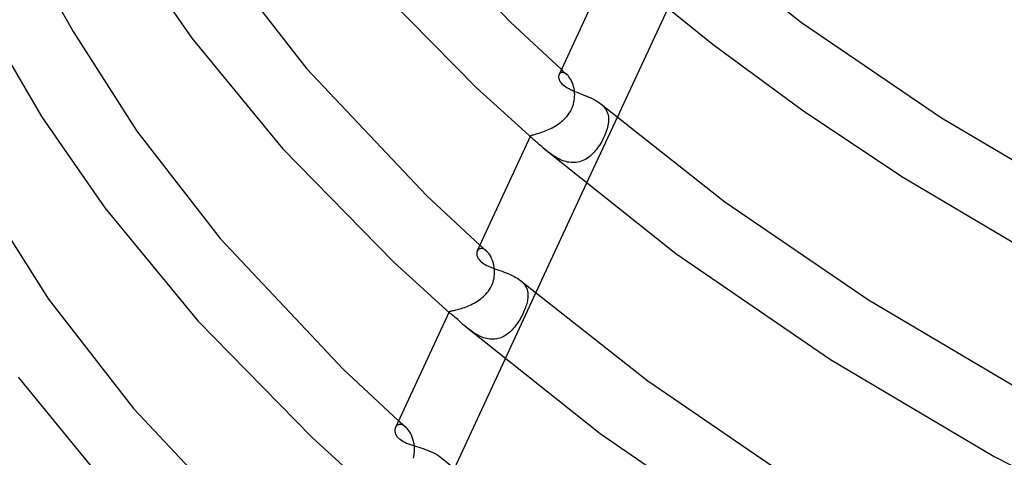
# Model space of a CAD drawing. Header units: millimetres. Extents: x -273 to 273, y -156 to 255.
# Tile 13 of 98: x -207 to -152, y 35 to 60. Entities that reach past the tile are written whole.
import ezdxf

# ---------------------------------------------------------------- set-up
doc = ezdxf.new("R2010")
doc.units = ezdxf.units.MM
doc.layers.add('HIDDEN', color=7, linetype='Continuous')
doc.layers.add('THICK', color=7, linetype='Continuous')

msp = doc.modelspace()

# ---------------------------------------------------------------- linework, layer by layer
at = {"layer": 'HIDDEN'}
for p, q in [((-176.742, 57.047), (-176.764, 57.008)), ((-176.712, 57.079), (-176.742, 57.047)), ((-176.677, 57.103), (-176.712, 57.079)), ((-176.636, 57.119), (-176.677, 57.103)), ((-176.591, 57.126), (-176.636, 57.119)), ((-176.635, 57.288), (-176.582, 57.24)), ((-176.541, 57.123), (-176.591, 57.126)), ((-176.582, 57.24), (-176.529, 57.193)), ((-176.488, 57.11), (-176.541, 57.123)), ((-176.529, 57.193), (-176.475, 57.146)), ((-176.432, 57.085), (-176.488, 57.11)), ((-176.475, 57.146), (-176.422, 57.099)), ((-176.374, 57.05), (-176.432, 57.085)), ((-176.422, 57.099), (-176.369, 57.051)), ((-176.315, 57.004), (-176.374, 57.05)), ((-176.369, 57.051), (-176.316, 57.004)), ((-176.259, 56.949), (-176.315, 57.004)), ((-176.204, 56.884), (-176.259, 56.949)), ((-176.151, 56.81), (-176.204, 56.884)), ((-176.101, 56.727), (-176.151, 56.81)), ((-176.055, 56.638), (-176.101, 56.727)), ((-176.013, 56.541), (-176.055, 56.638)), ((-175.976, 56.439), (-176.013, 56.541)), ((-175.945, 56.332), (-175.976, 56.439)), ((-175.919, 56.22), (-175.945, 56.332)), ((-175.9, 56.105), (-175.919, 56.22)), ((-175.887, 55.987), (-175.9, 56.105)), ((-175.89, 55.662), (-175.883, 55.771)), ((-175.882, 55.88), (-175.887, 55.987)), ((-175.883, 55.771), (-175.882, 55.88)), ((-176.073, 55.023), (-176.026, 55.125)), ((-176.026, 55.125), (-175.985, 55.23)), ((-175.985, 55.23), (-175.951, 55.336)), ((-175.951, 55.336), (-175.924, 55.443)), ((-175.924, 55.443), (-175.904, 55.552)), ((-175.904, 55.552), (-175.89, 55.662)), ((-174.391, 55.337), (-174.307, 55.26)), ((-174.307, 55.26), (-174.232, 55.18)), ((-174.232, 55.18), (-174.166, 55.097)), ((-176.468, 54.49), (-176.392, 54.568)), ((-176.392, 54.568), (-176.32, 54.649)), ((-176.32, 54.649), (-176.251, 54.736)), ((-176.251, 54.736), (-176.187, 54.827)), ((-176.187, 54.827), (-176.127, 54.923)), ((-176.127, 54.923), (-176.073, 55.023)), ((-173.483, 54.576), (-175.223, 50.827)), ((-174.166, 55.097), (-174.109, 55.01)), ((-174.109, 55.01), (-174.062, 54.92)), ((-174.062, 54.92), (-174.025, 54.827)), ((-174.025, 54.827), (-173.997, 54.733)), ((-173.997, 54.733), (-173.978, 54.635)), ((-173.978, 54.635), (-173.968, 54.535)), ((-177.148, 54.007), (-177.058, 54.057)), ((-177.058, 54.057), (-176.968, 54.109)), ((-176.968, 54.109), (-176.88, 54.164)), ((-176.88, 54.164), (-176.793, 54.223)), ((-176.793, 54.223), (-176.708, 54.284)), ((-176.708, 54.284), (-176.626, 54.349)), ((-176.626, 54.349), (-176.546, 54.418)), ((-176.546, 54.418), (-176.468, 54.49)), ((-174.021, 54.042), (-174.048, 53.943)), ((-173.999, 54.139), (-174.021, 54.042)), ((-173.982, 54.234), (-173.999, 54.139)), ((-173.971, 54.328), (-173.982, 54.234)), ((-173.966, 54.432), (-173.971, 54.328)), ((-173.968, 54.535), (-173.966, 54.432)), ((-178.377, 53.517), (-178.376, 53.533)), ((-178.37, 53.499), (-178.377, 53.517)), ((-178.376, 53.533), (-178.37, 53.545)), ((-178.37, 53.545), (-178.357, 53.557)), ((-178.355, 53.479), (-178.37, 53.499)), ((-178.357, 53.557), (-178.339, 53.568)), ((-178.334, 53.455), (-178.355, 53.479)), ((-178.339, 53.568), (-178.315, 53.578)), ((-178.305, 53.428), (-178.334, 53.455)), ((-178.315, 53.578), (-178.285, 53.59)), ((-178.285, 53.59), (-178.25, 53.601)), ((-178.25, 53.601), (-178.208, 53.613)), ((-178.208, 53.613), (-178.16, 53.627)), ((-178.16, 53.627), (-178.106, 53.642)), ((-178.106, 53.642), (-178.046, 53.659)), ((-178.046, 53.659), (-177.982, 53.678)), ((-177.982, 53.678), (-177.913, 53.698)), ((-177.913, 53.698), (-177.839, 53.722)), ((-177.839, 53.722), (-177.761, 53.747)), ((-177.761, 53.747), (-177.679, 53.776)), ((-177.679, 53.776), (-177.594, 53.807)), ((-177.594, 53.807), (-177.507, 53.841)), ((-177.507, 53.841), (-177.419, 53.878)), ((-177.419, 53.878), (-177.329, 53.918)), ((-177.329, 53.918), (-177.239, 53.961)), ((-177.239, 53.961), (-177.148, 54.007)), ((-174.198, 53.539), (-174.246, 53.436)), ((-174.154, 53.641), (-174.198, 53.539)), ((-174.114, 53.742), (-174.154, 53.641)), ((-174.079, 53.843), (-174.114, 53.742)), ((-174.048, 53.943), (-174.079, 53.843)), ((-178.27, 53.397), (-178.305, 53.428)), ((-174.526, 52.948), (-174.588, 52.86)), ((-174.466, 53.039), (-174.526, 52.948)), ((-174.408, 53.134), (-174.466, 53.039)), ((-174.352, 53.232), (-174.408, 53.134)), ((-174.297, 53.333), (-174.352, 53.232)), ((-174.246, 53.436), (-174.297, 53.333)), ((-177.6, 52.817), (-177.67, 52.877)), ((-177.527, 52.756), (-177.6, 52.817)), ((-177.452, 52.694), (-177.527, 52.756)), ((-177.374, 52.633), (-177.452, 52.694)), ((-177.295, 52.572), (-177.374, 52.633)), ((-177.213, 52.512), (-177.295, 52.572)), ((-177.129, 52.453), (-177.213, 52.512)), ((-177.042, 52.396), (-177.129, 52.453)), ((-176.954, 52.342), (-177.042, 52.396)), ((-176.863, 52.29), (-176.954, 52.342)), ((-175.081, 52.344), (-175.161, 52.287)), ((-175.003, 52.406), (-175.081, 52.344)), ((-174.927, 52.473), (-175.003, 52.406)), ((-174.854, 52.543), (-174.927, 52.473)), ((-174.784, 52.617), (-174.854, 52.543)), ((-174.717, 52.695), (-174.784, 52.617)), ((-174.651, 52.776), (-174.717, 52.695)), ((-174.588, 52.86), (-174.651, 52.776)), ((-176.771, 52.242), (-176.863, 52.29)), ((-176.677, 52.197), (-176.771, 52.242)), ((-176.581, 52.157), (-176.677, 52.197)), ((-176.484, 52.122), (-176.581, 52.157)), ((-176.386, 52.092), (-176.484, 52.122)), ((-176.286, 52.068), (-176.386, 52.092)), ((-176.187, 52.05), (-176.286, 52.068)), ((-176.088, 52.039), (-176.187, 52.05)), ((-175.989, 52.034), (-176.088, 52.039)), ((-175.89, 52.036), (-175.989, 52.034)), ((-175.792, 52.044), (-175.89, 52.036)), ((-175.696, 52.06), (-175.792, 52.044)), ((-175.601, 52.082), (-175.696, 52.06)), ((-175.509, 52.111), (-175.601, 52.082)), ((-175.419, 52.146), (-175.509, 52.111)), ((-175.331, 52.188), (-175.419, 52.146)), ((-175.245, 52.234), (-175.331, 52.188)), ((-175.161, 52.287), (-175.245, 52.234)), ((-181.238, 47.365), (-181.177, 47.311)), ((-181.366, 47.079), (-181.392, 47.034)), ((-181.333, 47.117), (-181.366, 47.079)), ((-181.292, 47.147), (-181.333, 47.117)), ((-181.244, 47.167), (-181.292, 47.147)), ((-181.191, 47.177), (-181.244, 47.167)), ((-181.134, 47.175), (-181.191, 47.177)), ((-181.177, 47.311), (-181.117, 47.257)), ((-181.071, 47.16), (-181.134, 47.175)), ((-181.117, 47.257), (-181.056, 47.203)), ((-181.006, 47.133), (-181.071, 47.16)), ((-181.056, 47.203), (-180.995, 47.148)), ((-180.939, 47.093), (-181.006, 47.133)), ((-180.995, 47.148), (-180.934, 47.094)), ((-180.872, 47.039), (-180.939, 47.093)), ((-180.934, 47.094), (-180.873, 47.04)), ((-180.807, 46.975), (-180.872, 47.039)), ((-180.743, 46.899), (-180.807, 46.975)), ((-180.683, 46.813), (-180.743, 46.899)), ((-180.627, 46.717), (-180.683, 46.813)), ((-180.576, 46.613), (-180.627, 46.717)), ((-180.53, 46.502), (-180.576, 46.613)), ((-180.491, 46.384), (-180.53, 46.502)), ((-180.459, 46.26), (-180.491, 46.384)), ((-180.435, 46.132), (-180.459, 46.26)), ((-180.419, 46.001), (-180.435, 46.132)), ((-180.426, 45.6), (-180.416, 45.702)), ((-180.413, 45.902), (-180.419, 46.001)), ((-180.416, 45.702), (-180.412, 45.803)), ((-180.412, 45.803), (-180.413, 45.902)), ((-180.582, 45.063), (-180.534, 45.172)), ((-180.534, 45.172), (-180.496, 45.281)), ((-180.496, 45.281), (-180.465, 45.388)), ((-180.465, 45.388), (-180.442, 45.495)), ((-180.442, 45.495), (-180.426, 45.6)), ((-178.926, 45.354), (-178.844, 45.279)), ((-178.844, 45.279), (-178.771, 45.201)), ((-178.771, 45.201), (-178.708, 45.118)), ((-178.708, 45.118), (-178.655, 45.034)), ((-180.972, 44.525), (-180.899, 44.601)), ((-180.899, 44.601), (-180.827, 44.682)), ((-180.827, 44.682), (-180.759, 44.769)), ((-180.759, 44.769), (-180.695, 44.861)), ((-180.695, 44.861), (-180.636, 44.959)), ((-180.636, 44.959), (-180.582, 45.063)), ((-178.088, 44.651), (-179.828, 40.9)), ((-178.655, 45.034), (-178.611, 44.946)), ((-178.611, 44.946), (-178.576, 44.856)), ((-178.576, 44.856), (-178.551, 44.763)), ((-178.551, 44.763), (-178.535, 44.668)), ((-178.535, 44.668), (-178.527, 44.57)), ((-178.527, 44.57), (-178.526, 44.47)), ((-181.839, 43.958), (-181.747, 44)), ((-181.747, 44), (-181.654, 44.046)), ((-181.654, 44.046), (-181.563, 44.095)), ((-181.563, 44.095), (-181.472, 44.147)), ((-181.472, 44.147), (-181.383, 44.202)), ((-181.383, 44.202), (-181.295, 44.26)), ((-181.295, 44.26), (-181.21, 44.321)), ((-181.21, 44.321), (-181.128, 44.386)), ((-181.128, 44.386), (-181.049, 44.454)), ((-181.049, 44.454), (-180.972, 44.525)), ((-178.611, 44), (-178.636, 43.921)), ((-178.589, 44.078), (-178.611, 44)), ((-178.571, 44.153), (-178.589, 44.078)), ((-178.555, 44.226), (-178.571, 44.153)), ((-178.543, 44.298), (-178.555, 44.226)), ((-178.534, 44.368), (-178.543, 44.298)), ((-178.526, 44.47), (-178.534, 44.368)), ((-182.987, 43.596), (-182.981, 43.605)), ((-182.987, 43.588), (-182.987, 43.596)), ((-182.984, 43.579), (-182.987, 43.588)), ((-182.978, 43.569), (-182.984, 43.579)), ((-182.981, 43.605), (-182.97, 43.614)), ((-182.969, 43.558), (-182.978, 43.569)), ((-182.97, 43.614), (-182.953, 43.622)), ((-182.956, 43.546), (-182.969, 43.558)), ((-182.941, 43.532), (-182.956, 43.546)), ((-182.953, 43.622), (-182.93, 43.629)), ((-182.93, 43.629), (-182.901, 43.637)), ((-182.901, 43.637), (-182.865, 43.645)), ((-182.865, 43.645), (-182.823, 43.654)), ((-182.823, 43.654), (-182.775, 43.665)), ((-182.775, 43.665), (-182.722, 43.676)), ((-182.722, 43.676), (-182.662, 43.689)), ((-182.662, 43.689), (-182.597, 43.705)), ((-182.597, 43.705), (-182.526, 43.722)), ((-182.526, 43.722), (-182.45, 43.742)), ((-182.45, 43.742), (-182.371, 43.764)), ((-182.371, 43.764), (-182.289, 43.789)), ((-182.289, 43.789), (-182.203, 43.817)), ((-182.203, 43.817), (-182.114, 43.848)), ((-182.114, 43.848), (-182.023, 43.882)), ((-182.023, 43.882), (-181.932, 43.918)), ((-181.932, 43.918), (-181.839, 43.958)), ((-178.812, 43.489), (-178.856, 43.399)), ((-178.771, 43.579), (-178.812, 43.489)), ((-178.732, 43.667), (-178.771, 43.579)), ((-178.697, 43.754), (-178.732, 43.667)), ((-178.665, 43.838), (-178.697, 43.754)), ((-178.636, 43.921), (-178.665, 43.838)), ((-179.168, 42.882), (-179.227, 42.802)), ((-179.11, 42.965), (-179.168, 42.882)), ((-179.055, 43.049), (-179.11, 42.965)), ((-179.002, 43.135), (-179.055, 43.049)), ((-178.951, 43.222), (-179.002, 43.135)), ((-178.903, 43.31), (-178.951, 43.222)), ((-178.856, 43.399), (-178.903, 43.31)), ((-182.019, 42.736), (-182.091, 42.796)), ((-181.947, 42.676), (-182.019, 42.736)), ((-181.872, 42.617), (-181.947, 42.676)), ((-181.796, 42.558), (-181.872, 42.617)), ((-181.718, 42.501), (-181.796, 42.558)), ((-181.639, 42.446), (-181.718, 42.501)), ((-181.557, 42.392), (-181.639, 42.446)), ((-181.473, 42.341), (-181.557, 42.392)), ((-181.388, 42.292), (-181.473, 42.341)), ((-179.705, 42.327), (-179.783, 42.274)), ((-179.63, 42.383), (-179.705, 42.327)), ((-179.557, 42.444), (-179.63, 42.383)), ((-179.487, 42.509), (-179.557, 42.444)), ((-179.419, 42.578), (-179.487, 42.509)), ((-179.353, 42.649), (-179.419, 42.578)), ((-179.289, 42.724), (-179.353, 42.649)), ((-179.227, 42.802), (-179.289, 42.724)), ((-181.3, 42.247), (-181.388, 42.292)), ((-181.211, 42.205), (-181.3, 42.247)), ((-181.122, 42.168), (-181.211, 42.205)), ((-181.031, 42.135), (-181.122, 42.168)), ((-180.939, 42.107), (-181.031, 42.135)), ((-180.846, 42.085), (-180.939, 42.107)), ((-180.753, 42.067), (-180.846, 42.085)), ((-180.659, 42.056), (-180.753, 42.067)), ((-180.565, 42.051), (-180.659, 42.056)), ((-180.473, 42.052), (-180.565, 42.051)), ((-180.382, 42.059), (-180.473, 42.052)), ((-180.291, 42.072), (-180.382, 42.059)), ((-180.202, 42.091), (-180.291, 42.072)), ((-180.113, 42.117), (-180.202, 42.091)), ((-180.027, 42.148), (-180.113, 42.117)), ((-179.944, 42.185), (-180.027, 42.148)), ((-179.862, 42.227), (-179.944, 42.185)), ((-179.783, 42.274), (-179.862, 42.227)), ((-185.842, 37.443), (-185.773, 37.381)), ((-185.773, 37.381), (-185.704, 37.32)), ((-185.704, 37.32), (-185.635, 37.258)), ((-185.993, 37.107), (-186.02, 37.058)), ((-185.959, 37.148), (-185.993, 37.107)), ((-185.917, 37.182), (-185.959, 37.148)), ((-185.87, 37.207), (-185.917, 37.182)), ((-185.817, 37.222), (-185.87, 37.207)), ((-185.759, 37.227), (-185.817, 37.222)), ((-185.697, 37.22), (-185.759, 37.227)), ((-185.631, 37.201), (-185.697, 37.22)), ((-185.635, 37.258), (-185.566, 37.197)), ((-185.563, 37.171), (-185.631, 37.201)), ((-185.566, 37.197), (-185.496, 37.135)), ((-185.495, 37.128), (-185.563, 37.171)), ((-185.496, 37.135), (-185.427, 37.074)), ((-185.426, 37.073), (-185.495, 37.128)), ((-185.357, 37.005), (-185.426, 37.073)), ((-185.29, 36.926), (-185.357, 37.005)), ((-185.227, 36.837), (-185.29, 36.926)), ((-185.168, 36.738), (-185.227, 36.837)), ((-185.115, 36.632), (-185.168, 36.738)), ((-185.067, 36.518), (-185.115, 36.632)), ((-185.026, 36.398), (-185.067, 36.518)), ((-184.992, 36.273), (-185.026, 36.398)), ((-184.966, 36.144), (-184.992, 36.273)), ((-184.948, 36.012), (-184.966, 36.144)), ((-184.951, 35.595), (-184.943, 35.681)), ((-184.941, 35.931), (-184.948, 36.012)), ((-184.943, 35.681), (-184.939, 35.765)), ((-184.938, 35.849), (-184.941, 35.931)), ((-184.939, 35.765), (-184.938, 35.849)), ((-185.004, 35.331), (-184.982, 35.419)), ((-184.982, 35.419), (-184.964, 35.507)), ((-184.964, 35.507), (-184.951, 35.595))]:
    msp.add_line(p, q, dxfattribs=at)
at = {"layer": 'THICK'}
for p, q in [((-186.146, 66.971), (-179.514, 59.966)), ((-169.858, 65.322), (-163.047, 59.959)), ((-201.024, 64.099), (-197.529, 59.061)), ((-173.762, 63.48), (-176.764, 57.008)), ((-195.656, 63.285), (-191.039, 57.357)), ((-187.614, 62.567), (-181.454, 56.277)), ((-172.671, 62.463), (-168.044, 58.714)), ((-205.669, 61.975), (-204.243, 59.437)), ((-170.617, 60.754), (-173.483, 54.576)), ((-208.954, 59.632), (-206.025, 54.64)), ((-179.514, 59.966), (-176.635, 57.288)), ((-163.047, 59.959), (-155.138, 54.563)), ((-204.243, 59.437), (-200.642, 53.802)), ((-197.529, 59.061), (-192.404, 52.832)), ((-168.044, 58.714), (-162.921, 54.948)), ((-191.039, 57.357), (-184.241, 50.163)), ((-176.78, 56.962), (-176.789, 56.911)), ((-176.789, 56.911), (-176.789, 56.855)), ((-176.789, 56.855), (-176.78, 56.796)), ((-176.764, 57.008), (-176.78, 56.962)), ((-176.78, 56.796), (-176.763, 56.735)), ((-181.454, 56.277), (-178.27, 53.396)), ((-176.763, 56.735), (-176.736, 56.672)), ((-176.736, 56.672), (-176.7, 56.608)), ((-176.7, 56.608), (-176.654, 56.545)), ((-176.654, 56.545), (-176.599, 56.482)), ((-176.599, 56.482), (-176.534, 56.421)), ((-176.534, 56.421), (-176.466, 56.366)), ((-176.466, 56.366), (-176.391, 56.314)), ((-176.391, 56.314), (-176.309, 56.263)), ((-176.309, 56.263), (-176.221, 56.214)), ((-176.221, 56.214), (-176.127, 56.167)), ((-176.127, 56.167), (-176.028, 56.121)), ((-176.028, 56.121), (-175.924, 56.076)), ((-175.924, 56.076), (-175.816, 56.033)), ((-175.816, 56.033), (-175.705, 55.989)), ((-175.705, 55.989), (-175.592, 55.945)), ((-175.592, 55.945), (-175.476, 55.901)), ((-175.476, 55.901), (-175.359, 55.855)), ((-175.359, 55.855), (-175.242, 55.809)), ((-175.242, 55.809), (-175.125, 55.76)), ((-175.125, 55.76), (-175.009, 55.709)), ((-175.009, 55.709), (-174.895, 55.655)), ((-174.895, 55.655), (-174.784, 55.598)), ((-174.784, 55.598), (-174.678, 55.538)), ((-174.678, 55.538), (-174.576, 55.475)), ((-174.576, 55.475), (-174.481, 55.408)), ((-174.481, 55.408), (-174.391, 55.337)), ((-174.391, 55.337), (-167.392, 49.825)), ((-206.025, 54.64), (-202.445, 49.479)), ((-162.921, 54.948), (-157.284, 51.187)), ((-155.138, 54.563), (-146.337, 49.352)), ((-200.642, 53.802), (-195.935, 47.747)), ((-178.375, 53.538), (-181.391, 47.037)), ((-178.239, 53.369), (-178.27, 53.397)), ((-178.204, 53.34), (-178.239, 53.369)), ((-178.166, 53.307), (-178.204, 53.34)), ((-178.124, 53.272), (-178.166, 53.307)), ((-178.079, 53.234), (-178.124, 53.272)), ((-178.032, 53.192), (-178.079, 53.234)), ((-177.978, 53.146), (-178.032, 53.192)), ((-177.922, 53.097), (-177.978, 53.146)), ((-177.863, 53.045), (-177.922, 53.097)), ((-177.801, 52.991), (-177.863, 53.045)), ((-177.737, 52.935), (-177.801, 52.991)), ((-177.671, 52.878), (-177.737, 52.935)), ((-192.404, 52.832), (-186.089, 46.383)), ((-177.671, 52.878), (-170.165, 46.9)), ((-175.223, 50.827), (-178.088, 44.651)), ((-157.284, 51.187), (-148.27, 45.85)), ((-184.241, 50.163), (-181.238, 47.365)), ((-209.315, 50.099), (-205.63, 44.321)), ((-167.392, 49.825), (-159.265, 44.28)), ((-202.445, 49.479), (-197.194, 43.097)), ((-195.935, 47.747), (-188.973, 40.365)), ((-181.419, 46.928), (-181.42, 46.869)), ((-181.42, 46.869), (-181.413, 46.808)), ((-181.41, 46.983), (-181.419, 46.928)), ((-181.413, 46.808), (-181.396, 46.744)), ((-181.392, 47.034), (-181.41, 46.983)), ((-170.165, 46.9), (-161.41, 40.904)), ((-186.089, 46.383), (-182.941, 43.532)), ((-181.396, 46.744), (-181.37, 46.679)), ((-181.37, 46.679), (-181.335, 46.614)), ((-181.335, 46.614), (-181.289, 46.55)), ((-181.289, 46.55), (-181.235, 46.487)), ((-181.235, 46.487), (-181.171, 46.427)), ((-181.171, 46.427), (-181.102, 46.372)), ((-181.102, 46.372), (-181.026, 46.32)), ((-181.026, 46.32), (-180.944, 46.27)), ((-180.944, 46.27), (-180.855, 46.223)), ((-180.855, 46.223), (-180.76, 46.178)), ((-180.76, 46.178), (-180.661, 46.134)), ((-180.661, 46.134), (-180.556, 46.093)), ((-180.556, 46.093), (-180.449, 46.052)), ((-180.449, 46.052), (-180.337, 46.012)), ((-180.337, 46.012), (-180.224, 45.972)), ((-180.224, 45.972), (-180.108, 45.931)), ((-180.108, 45.931), (-179.991, 45.89)), ((-179.991, 45.89), (-179.874, 45.848)), ((-179.874, 45.848), (-179.757, 45.804)), ((-179.757, 45.804), (-179.64, 45.758)), ((-179.64, 45.758), (-179.525, 45.709)), ((-179.525, 45.709), (-179.414, 45.658)), ((-179.414, 45.658), (-179.306, 45.604)), ((-179.306, 45.604), (-179.202, 45.547)), ((-179.202, 45.547), (-179.104, 45.486)), ((-179.104, 45.486), (-179.012, 45.422)), ((-179.012, 45.422), (-178.927, 45.355)), ((-178.927, 45.355), (-171.739, 39.693)), ((-205.63, 44.321), (-200.833, 38.139)), ((-159.265, 44.28), (-150.228, 38.93)), ((-182.986, 43.599), (-186.019, 37.06)), ((-182.913, 43.509), (-182.941, 43.532)), ((-182.88, 43.482), (-182.913, 43.509)), ((-182.841, 43.451), (-182.88, 43.482)), ((-182.796, 43.415), (-182.841, 43.451)), ((-197.194, 43.097), (-190.723, 36.49)), ((-182.747, 43.374), (-182.796, 43.415)), ((-182.692, 43.328), (-182.747, 43.374)), ((-182.632, 43.277), (-182.692, 43.328)), ((-182.566, 43.219), (-182.632, 43.277)), ((-182.496, 43.157), (-182.566, 43.219)), ((-182.421, 43.09), (-182.496, 43.157)), ((-182.343, 43.019), (-182.421, 43.09)), ((-182.262, 42.946), (-182.343, 43.019)), ((-182.179, 42.872), (-182.262, 42.946)), ((-182.092, 42.798), (-182.179, 42.872)), ((-182.092, 42.798), (-174.445, 36.718)), ((-179.828, 40.9), (-182.693, 34.726)), ((-161.41, 40.904), (-152.162, 35.428)), ((-188.973, 40.365), (-185.842, 37.443)), ((-207.36, 39.897), (-201.984, 33.362)), ((-171.739, 39.693), (-163.391, 33.996)), ((-200.833, 38.139), (-193.71, 30.573)), ((-186.051, 36.947), (-186.054, 36.885)), ((-186.054, 36.885), (-186.048, 36.82)), ((-186.04, 37.005), (-186.051, 36.947)), ((-186.048, 36.82), (-186.033, 36.754)), ((-186.02, 37.058), (-186.04, 37.005)), ((-186.033, 36.754), (-186.009, 36.687)), ((-190.723, 36.49), (-187.578, 33.639)), ((-186.009, 36.687), (-185.974, 36.62)), ((-185.974, 36.62), (-185.93, 36.553)), ((-185.93, 36.553), (-185.875, 36.489)), ((-185.875, 36.489), (-185.81, 36.427)), ((-185.81, 36.427), (-185.74, 36.372)), ((-185.74, 36.372), (-185.662, 36.319)), ((-185.662, 36.319), (-185.577, 36.27)), ((-185.577, 36.27), (-185.485, 36.223)), ((-185.485, 36.223), (-185.386, 36.179)), ((-174.445, 36.718), (-165.537, 30.621)), ((-185.386, 36.179), (-185.282, 36.138)), ((-185.282, 36.138), (-185.173, 36.098)), ((-185.173, 36.098), (-185.06, 36.059)), ((-185.06, 36.059), (-184.943, 36.021)), ((-184.943, 36.021), (-184.824, 35.983)), ((-184.824, 35.983), (-184.703, 35.945)), ((-184.703, 35.945), (-184.58, 35.906)), ((-184.58, 35.906), (-184.456, 35.866)), ((-184.456, 35.866), (-184.332, 35.823)), ((-184.332, 35.823), (-184.209, 35.778)), ((-184.209, 35.778), (-184.089, 35.731)), ((-184.089, 35.731), (-183.972, 35.681)), ((-183.972, 35.681), (-183.858, 35.627)), ((-183.858, 35.627), (-183.75, 35.569)), ((-183.75, 35.569), (-183.647, 35.508)), ((-183.647, 35.508), (-183.552, 35.443)), ((-183.552, 35.443), (-183.465, 35.375)), ((-183.465, 35.375), (-176.087, 29.562)), ((-152.162, 35.428), (-141.813, 30.113))]:
    msp.add_line(p, q, dxfattribs=at)

doc.saveas('drawing.dxf')
